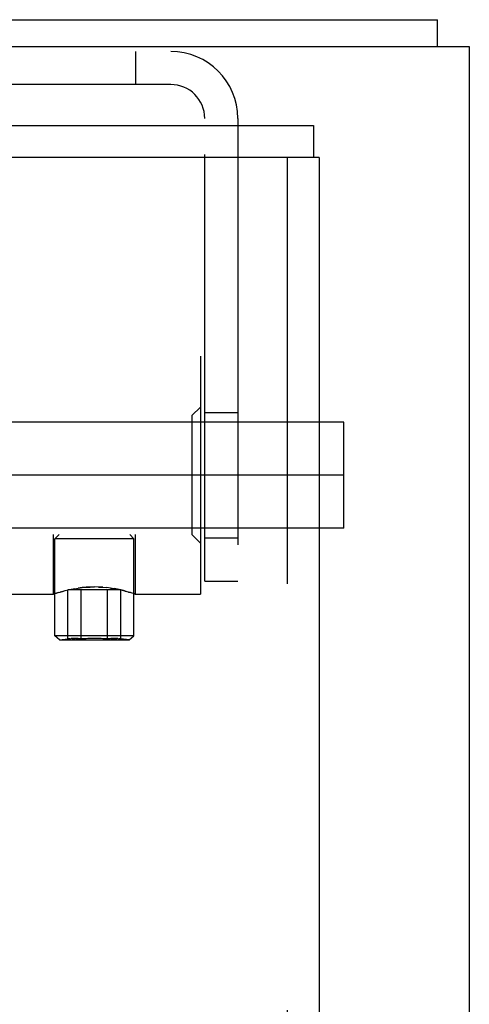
# Model space of a CAD drawing. Header units: inches. Extents: x 0 to 183, y 0 to 118.
# Tile 40 of 80: x 85.12 to 86.18, y 76.55 to 78.87. Entities that reach past the tile are written whole.
import ezdxf

# ---------------------------------------------------------------- set-up
doc = ezdxf.new("R2010")
doc.units = ezdxf.units.IN
doc.header["$LTSCALE"] = 10.065561
doc.header["$MEASUREMENT"] = 0
doc.linetypes.add('HIDDEN', pattern=[0.2, 0.1, -0.1])
doc.layers.get('0').update_dxf_attribs({"linetype": 'CONTINUOUS'})
doc.layers.add('DEFAULT_2', color=8, linetype='HIDDEN')
doc.layers.add('EXD_ENCLOSURE_DOOR_ASSEMBLY', color=7, linetype='CONTINUOUS')

msp = doc.modelspace()

# ---------------------------------------------------------------- linework, layer by layer
at = {"color": 3, "linetype": 'Continuous'}
for p, q in [((71.2529, 78.8703), (86.1029, 78.8703)), ((84.7949, 78.8073), (86.1779, 78.8073)), ((86.1779, 78.8073), (86.1779, 44.4333))]:
    msp.add_line(p, q, dxfattribs=at)
at = {"color": 7, "linetype": 'Continuous'}
msp.add_line((86.1029, 78.8073), (86.1029, 78.8703), dxfattribs=at)
at = {"layer": 'DEFAULT_2', "color": 8, "linetype": 'HIDDEN'}
for p, q in [((83.7899, 78.7953), (85.4739, 78.7953)), ((85.3909, 78.7953), (85.3909, 78.7173)), ((85.4739, 78.7173), (84.7799, 78.7173)), ((85.5539, 77.5453), (85.5539, 78.6373)), ((85.6319, 78.6373), (85.6319, 77.5453)), ((84.0439, 78.0763), (85.5439, 78.0763)), ((85.5439, 78.0763), (85.5439, 77.5143)), ((85.5239, 77.9358), (85.5439, 77.9558)), ((84.0639, 77.9358), (85.5239, 77.9358)), ((85.5239, 77.9358), (85.5239, 77.6548)), ((85.5539, 77.9433), (85.6319, 77.9433)), ((85.8819, 77.9203), (63.8819, 77.9203)), ((85.8819, 77.6703), (85.8819, 77.9203)), ((85.8819, 77.7953), (63.8819, 77.7953)), ((85.8819, 77.6703), (63.8819, 77.6703)), ((84.0639, 77.6548), (85.5239, 77.6548)), ((85.1974, 77.5143), (85.1974, 77.6548)), ((85.2106, 77.6548), (85.2006, 77.6448)), ((85.3771, 77.6548), (85.3871, 77.6448)), ((85.3904, 77.5143), (85.3904, 77.6548)), ((85.5239, 77.6548), (85.5439, 77.6348)), ((85.2006, 77.4163), (85.2006, 77.6448)), ((85.3871, 77.6448), (85.2006, 77.6448)), ((85.3871, 77.4163), (85.3871, 77.6448)), ((85.5539, 77.6473), (85.6319, 77.6473)), ((85.5539, 77.5453), (85.6319, 77.5453)), ((84.3903, 77.5143), (85.1974, 77.5143)), ((85.1974, 77.5143), (85.1992, 77.515)), ((85.1978, 77.5145), (85.1974, 77.5143)), ((85.2189, 77.521), (85.2134, 77.5194)), ((85.2189, 77.521), (85.2252, 77.5226)), ((85.2251, 77.5226), (85.232, 77.5243)), ((85.2315, 77.4087), (85.2315, 77.5248)), ((85.3562, 77.5248), (85.2315, 77.5248)), ((85.2319, 77.5243), (85.2394, 77.5259)), ((85.2393, 77.5259), (85.2474, 77.5274)), ((85.2627, 77.4087), (85.2627, 77.5248)), ((85.325, 77.4087), (85.325, 77.5248)), ((85.3319, 77.5287), (85.3404, 77.5274)), ((85.3562, 77.4087), (85.3562, 77.5248)), ((85.3743, 77.5194), (85.3791, 77.518)), ((85.3831, 77.5167), (85.3791, 77.518)), ((85.3903, 77.5143), (85.5439, 77.5143)), ((85.3871, 77.4163), (85.2006, 77.4163)), ((85.2119, 77.4064), (85.2006, 77.4163)), ((85.3758, 77.4064), (85.3871, 77.4163)), ((85.2119, 77.4064), (85.2315, 77.4087)), ((85.2119, 77.4064), (85.3758, 77.4064)), ((85.2315, 77.4087), (85.2326, 77.4088)), ((85.3758, 77.4064), (85.3562, 77.4087))]:
    msp.add_line(p, q, dxfattribs=at)
for points in [[(85.1992, 77.515), (85.2015, 77.5157), (85.2046, 77.5168), (85.2086, 77.518)], [(85.2086, 77.518), (85.2046, 77.5167), (85.2015, 77.5157), (85.1992, 77.515)], [(85.2086, 77.518), (85.2134, 77.5194), (85.2189, 77.521)], [(85.2473, 77.5273), (85.2558, 77.5287), (85.2648, 77.5298), (85.2742, 77.5307), (85.2839, 77.5312), (85.2939, 77.5314)], [(85.2939, 77.5314), (85.2839, 77.5312), (85.2742, 77.5307), (85.2648, 77.5298), (85.2558, 77.5287)], [(85.3135, 77.5307), (85.3038, 77.5312), (85.2939, 77.5314)], [(85.3038, 77.5312), (85.3135, 77.5307), (85.3229, 77.5298)], [(85.3404, 77.5273), (85.3319, 77.5287), (85.3229, 77.5298)], [(85.3688, 77.521), (85.3626, 77.5226), (85.3558, 77.5243), (85.3483, 77.5259), (85.3404, 77.5274)], [(85.3483, 77.5259), (85.3557, 77.5243), (85.3626, 77.5226), (85.3688, 77.521)], [(85.3791, 77.518), (85.3743, 77.5194), (85.3688, 77.521)], [(85.3885, 77.515), (85.3862, 77.5157), (85.3831, 77.5168)], [(85.3862, 77.5157), (85.3885, 77.515), (85.3904, 77.5143)], [(85.2358, 77.4091), (85.2347, 77.409), (85.2336, 77.4089), (85.2326, 77.4088), (85.2315, 77.4087)], [(85.2358, 77.4091), (85.2369, 77.4092), (85.2379, 77.4092), (85.239, 77.4093)], [(85.2627, 77.4087), (85.2608, 77.4089), (85.2589, 77.409), (85.2572, 77.4092), (85.2554, 77.4093), (85.2537, 77.4093), (85.2521, 77.4094), (85.2506, 77.4094), (85.2492, 77.4095), (85.2479, 77.4095), (85.2466, 77.4095), (85.2454, 77.4095), (85.2443, 77.4095), (85.2432, 77.4094), (85.2422, 77.4094), (85.2411, 77.4094), (85.2401, 77.4093), (85.239, 77.4093)], [(85.2411, 77.4094), (85.2422, 77.4094), (85.2432, 77.4094), (85.2443, 77.4095), (85.2454, 77.4095), (85.2466, 77.4095), (85.2479, 77.4095), (85.2492, 77.4095)], [(85.2506, 77.4094), (85.2522, 77.4094), (85.2538, 77.4093), (85.2554, 77.4093), (85.2572, 77.4092), (85.259, 77.409), (85.2608, 77.4089), (85.2627, 77.4087)], [(85.3487, 77.4093), (85.3476, 77.4093), (85.3466, 77.4094), (85.3455, 77.4094), (85.3445, 77.4094), (85.3434, 77.4095), (85.3423, 77.4095), (85.3411, 77.4095), (85.3398, 77.4095), (85.3385, 77.4095), (85.3371, 77.4094), (85.3356, 77.4094), (85.334, 77.4093), (85.3323, 77.4093), (85.3305, 77.4092), (85.3288, 77.409), (85.3269, 77.4089), (85.325, 77.4087)], [(85.325, 77.4087), (85.3269, 77.4089), (85.3288, 77.409), (85.3305, 77.4092)], [(85.3323, 77.4093), (85.334, 77.4093), (85.3356, 77.4094), (85.3371, 77.4094), (85.3385, 77.4095), (85.3398, 77.4095), (85.3411, 77.4095), (85.3423, 77.4095), (85.3434, 77.4095), (85.3445, 77.4094), (85.3455, 77.4094), (85.3466, 77.4094)], [(85.3487, 77.4093), (85.3498, 77.4092), (85.3509, 77.4092), (85.3519, 77.4091)], [(85.3562, 77.4087), (85.3551, 77.4088), (85.3541, 77.4089), (85.353, 77.409), (85.3519, 77.4091)]]:
    msp.add_lwpolyline(points, dxfattribs=at)
for centre, radius, start, end in [((85.4739, 78.6373), 0.158, 0, 90), ((85.4739, 78.6373), 0.08, 0, 90), ((85.2939, 76.7868), 0.6227, 87.13, 92.87)]:
    msp.add_arc(centre, radius, start, end, dxfattribs=at)
at = {"layer": 'EXD_ENCLOSURE_DOOR_ASSEMBLY', "color": 3, "linetype": 'Continuous'}
for p, q in [((73.3866, 78.6203), (85.8106, 78.6203)), ((85.8236, 78.5453), (85.8236, 74.6228))]:
    msp.add_line(p, q, dxfattribs=at)
at = {"layer": 'EXD_ENCLOSURE_DOOR_ASSEMBLY', "color": 7, "linetype": 'Continuous'}
for p in [(85.8106, 78.6203), (85.8236, 78.5453)]:
    msp.add_line(p, (85.8106, 78.5453), dxfattribs=at)
at = {"layer": 'EXD_ENCLOSURE_DOOR_ASSEMBLY', "color": 8, "linetype": 'HIDDEN'}
for p, q in [((85.8106, 78.5453), (73.3866, 78.5453)), ((85.7486, 78.5453), (85.7486, 74.4678))]:
    msp.add_line(p, q, dxfattribs=at)

doc.saveas('drawing.dxf')
